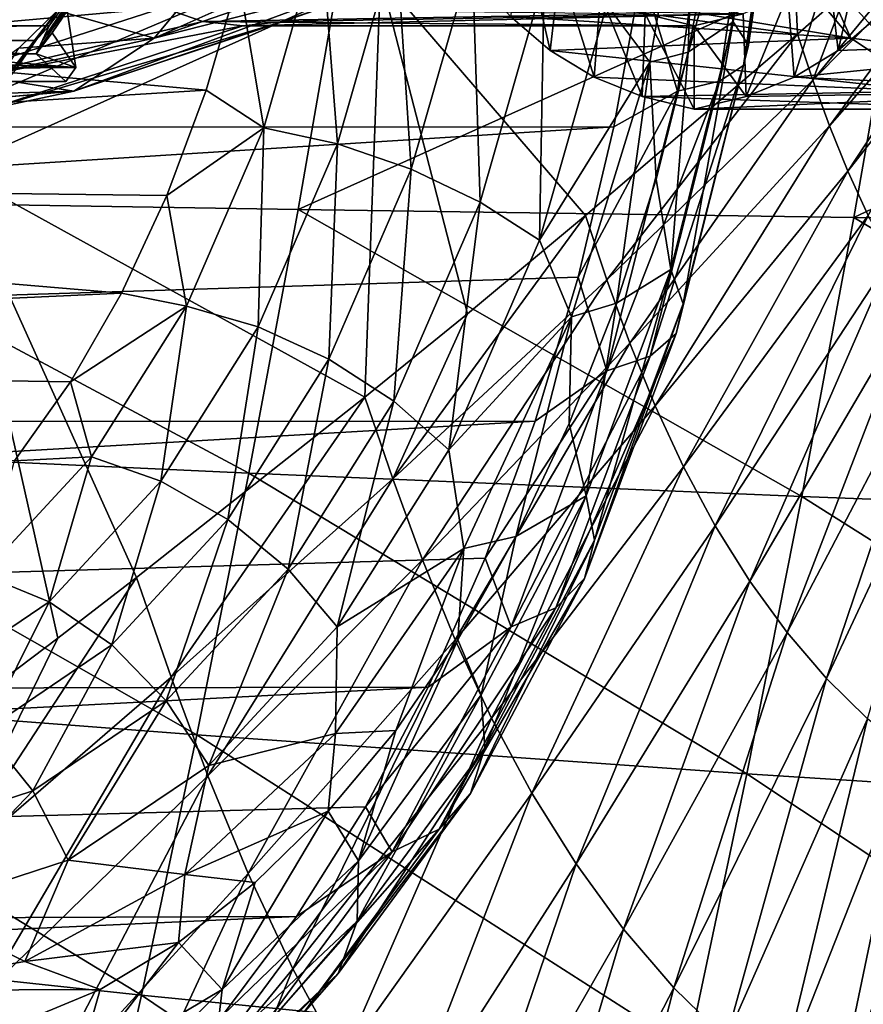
# Model space of a CAD drawing. Header units: metres. Extents: x -62 to 300, y -109 to 109.
# Tile 212 of 256: x 52.55 to 58.13, y -86.33 to -79.81. Entities that reach past the tile are written whole.
import ezdxf

# ---------------------------------------------------------------- set-up
doc = ezdxf.new("R2010")
doc.units = ezdxf.units.M
doc.layers.add('solid_500635', color=7, linetype='CONTINUOUS')

msp = doc.modelspace()

# ---------------------------------------------------------------- linework, layer by layer
at = {"layer": 'solid_500635'}
for points in [[(51.619991, -77.577942, 54.088104), (52.099945, -80.799728, 53.387016), (54.936283, -79.52533, 50.584927)], [(57.524559, -78.085258, 27.218687), (57.272324, -79.821823, 27.578915), (57.26186, -78.232719, 27.709139)], [(57.371975, -79.977211, 27.096153), (57.272324, -79.821823, 27.578915), (57.524559, -78.085258, 27.218687)], [(57.635338, -78.164024, 26.720032), (57.371975, -79.977211, 27.096153), (57.524559, -78.085258, 27.218687)], [(57.340698, -80.111153, 26.597942), (57.371975, -79.977211, 27.096153), (57.635338, -78.164024, 26.720032)], [(57.613655, -78.231926, 26.20812), (57.340698, -80.111153, 26.597942), (57.635338, -78.164024, 26.720032)], [(57.696922, -79.903145, 47.418457), (57.623035, -78.230217, 47.600258), (54.936283, -79.52533, 50.584927)], [(57.272324, -79.821823, 27.578915), (57.139923, -79.145691, 27.88328), (57.26186, -78.232719, 27.709139)], [(57.180588, -80.214722, 26.117556), (57.340698, -80.111153, 26.597942), (57.613655, -78.231926, 26.20812)], [(57.46096, -78.284424, 25.71714), (57.180588, -80.214722, 26.117556), (57.613655, -78.231926, 26.20812)], [(57.696922, -79.903145, 47.418457), (58.020866, -79.617844, 47.045403), (57.623035, -78.230217, 47.600258)], [(56.435188, -79.709137, 28.773542), (57.031666, -78.271721, 28.037886), (56.719189, -80.088875, 28.484152)], [(57.187447, -78.318016, 25.279881), (56.66721, -79.49279, 25.132345), (56.902328, -80.280983, 25.687073)], [(56.719189, -80.088875, 28.484152), (57.031666, -78.271721, 28.037886), (56.973091, -80.023071, 28.121542)], [(56.902328, -80.280983, 25.687073), (57.180588, -80.214722, 26.117556), (57.46096, -78.284424, 25.71714)], [(57.187447, -78.318016, 25.279881), (56.902328, -80.280983, 25.687073), (57.46096, -78.284424, 25.71714)], [(57.031666, -78.271721, 28.037886), (57.139923, -79.145691, 27.88328), (56.973091, -80.023071, 28.121542)], [(56.800812, -78.442123, 24.941544), (26.187931, -78.439171, 2.687436), (25.885695, -80.519989, 3.119075)], [(56.66721, -79.49279, 25.132345), (56.800812, -78.442123, 24.941544), (25.885695, -80.519989, 3.119075)], [(57.798763, -80.208633, 47.273983), (59.047333, -78.693604, 45.820942), (58.020866, -79.617844, 47.045403)], [(59.107777, -78.883362, 45.734203), (59.047333, -78.693604, 45.820942), (57.798763, -80.208633, 47.273983)], [(59.107777, -78.883362, 45.734203), (57.798763, -80.208633, 47.273983), (57.90839, -80.511848, 47.117329)], [(59.175129, -79.070045, 45.637623), (59.107777, -78.883362, 45.734203), (57.90839, -80.511848, 47.117329)], [(53.436687, -79.930367, 35.090752), (55.043327, -79.37439, 36.374878), (55.26479, -79.116402, 36.058601)], [(53.903255, -79.368896, 34.424423), (53.436687, -79.930367, 35.090752), (55.26479, -79.116402, 36.058601)], [(59.175129, -79.070045, 45.637623), (57.90839, -80.511848, 47.117329), (58.029602, -80.811813, 46.943314)], [(59.249733, -79.254768, 45.530396), (59.175129, -79.070045, 45.637623), (58.029602, -80.811813, 46.943314)], [(57.272324, -79.821823, 27.578915), (56.973091, -80.023071, 28.121542), (57.139923, -79.145691, 27.88328)], [(54.54129, -79.198822, 29.055511), (54.162693, -80.524406, 29.596205), (53.998104, -79.533371, 28.944225)], [(54.651123, -80.631584, 29.726894), (54.162693, -80.524406, 29.596205), (54.54129, -79.198822, 29.055511)], [(55.039326, -79.272369, 29.172483), (54.651123, -80.631584, 29.726894), (54.54129, -79.198822, 29.055511)], [(55.882202, -79.239632, 41.535839), (55.796165, -79.788124, 41.658714), (56.059784, -80.011856, 41.28223)], [(56.123077, -79.465141, 41.191837), (55.882202, -79.239632, 41.535839), (56.059784, -80.011856, 41.28223)], [(57.966183, -80.011856, 38.559608), (58.143761, -79.239632, 38.306), (57.902889, -79.465141, 38.650002)], [(57.966183, -80.011856, 38.559608), (58.229801, -79.788124, 38.183125), (58.143761, -79.239632, 38.306)], [(58.070271, -81.119247, 18.742725), (58.394157, -79.263603, 18.272764), (62.087124, -79.219803, 20.448879)], [(58.070271, -81.119247, 18.742725), (62.087124, -79.219803, 20.448879), (61.745975, -81.167374, 20.945356)], [(50.689095, -81.006683, 14.435308), (50.97374, -79.36261, 14.025417), (54.696186, -79.310944, 16.136959)], [(50.689095, -81.006683, 14.435308), (54.696186, -79.310944, 16.136959), (54.39085, -81.065407, 16.578081)], [(54.39085, -81.065407, 16.578081), (54.696186, -79.310944, 16.136959), (58.394157, -79.263603, 18.272764)], [(54.39085, -81.065407, 16.578081), (58.394157, -79.263603, 18.272764), (58.070271, -81.119247, 18.742725)], [(55.139877, -80.799271, 29.73851), (54.651123, -80.631584, 29.726894), (55.039326, -79.272369, 29.172483)], [(55.54311, -79.387436, 29.162638), (55.139877, -80.799271, 29.73851), (55.039326, -79.272369, 29.172483)], [(59.249733, -79.254768, 45.530396), (58.029602, -80.811813, 46.943314), (58.165115, -81.104836, 46.748543)], [(43.386005, -79.745514, 26.664333), (52.919209, -80.125336, 33.214615), (43.666309, -79.367798, 26.984846)], [(43.666309, -79.367798, 26.984846), (52.919209, -80.125336, 33.214615), (52.861019, -79.748833, 33.297718)], [(51.250942, -79.930367, 38.212318), (50.784374, -79.368896, 38.878647), (53.007133, -79.37439, 39.282867)], [(51.250942, -79.930367, 38.212318), (53.007133, -79.37439, 39.282867), (53.24601, -79.579773, 38.941711)], [(52.796734, -79.748398, 34.261253), (53.436687, -79.930367, 35.090752), (53.903255, -79.368896, 34.424423)], [(53.436687, -79.930367, 35.090752), (54.804447, -79.579773, 36.716034), (55.043327, -79.37439, 36.374878)], [(55.559605, -79.51722, 41.996555), (57.583332, -79.368881, 43.639339), (58.049896, -79.930367, 42.973011)], [(57.846889, -79.475754, 43.596535), (58.049896, -79.930367, 42.973011), (57.583332, -79.368881, 43.639339)], [(53.041573, -79.433022, 33.911587), (52.761326, -79.894768, 33.440102), (52.655792, -80.034256, 33.590816)], [(52.700069, -79.941536, 33.835426), (53.041573, -79.433022, 33.911587), (52.655792, -80.034256, 33.590816)], [(52.700069, -79.941536, 33.835426), (52.742496, -79.84948, 34.077194), (53.041573, -79.433022, 33.911587)], [(53.041573, -79.433022, 33.911587), (52.742496, -79.84948, 34.077194), (52.796734, -79.748398, 34.261253)], [(53.041573, -79.433022, 33.911587), (52.861019, -79.748833, 33.297718), (52.761326, -79.894768, 33.440102)], [(55.596313, -81.016266, 29.630276), (55.139877, -80.799271, 29.73851), (55.54311, -79.387436, 29.162638)], [(56.01899, -79.536339, 29.026628), (55.596313, -81.016266, 29.630276), (55.54311, -79.387436, 29.162638)], [(58.018688, -79.390907, 43.634228), (58.448635, -79.8619, 43.020199), (57.846889, -79.475754, 43.596535)], [(58.577854, -79.715553, 43.024639), (58.448635, -79.8619, 43.020199), (58.018688, -79.390907, 43.634228)], [(56.481594, -80.519165, 25.397432), (56.66721, -79.49279, 25.132345), (25.885695, -80.519989, 3.119075)], [(53.781429, -80.274773, 29.253668), (44.225048, -80.857071, 23.308964), (44.689842, -79.453392, 22.645168)], [(53.998104, -79.533371, 28.944225), (53.781429, -80.274773, 29.253668), (44.689842, -79.453392, 22.645168)], [(56.123077, -79.465141, 41.191837), (56.059784, -80.011856, 41.28223), (56.350456, -80.188408, 40.867104)], [(56.39183, -79.642036, 40.808018), (56.123077, -79.465141, 41.191837), (56.350456, -80.188408, 40.867104)], [(56.902328, -80.280983, 25.687073), (56.66721, -79.49279, 25.132345), (56.481594, -80.519165, 25.397432)], [(57.675507, -80.188408, 38.974735), (57.902889, -79.465141, 38.650002), (57.634136, -79.642036, 39.033821)], [(57.675507, -80.188408, 38.974735), (57.966183, -80.011856, 38.559608), (57.902889, -79.465141, 38.650002)], [(57.846889, -79.475754, 43.596535), (58.288639, -79.959679, 42.965649), (58.049896, -79.930367, 42.973011)], [(58.448635, -79.8619, 43.020199), (58.288639, -79.959679, 42.965649), (57.846889, -79.475754, 43.596535)], [(54.833508, -82.307915, 50.469215), (54.936283, -79.52533, 50.584927), (52.099945, -80.799728, 53.387016)], [(54.162693, -80.524406, 29.596205), (53.781429, -80.274773, 29.253668), (53.998104, -79.533371, 28.944225)], [(54.833508, -82.307915, 50.469215), (55.511463, -81.756226, 49.784145), (54.936283, -79.52533, 50.584927)], [(56.293777, -81.106506, 48.966064), (57.696922, -79.903145, 47.418457), (54.936283, -79.52533, 50.584927)], [(55.511463, -81.756226, 49.784145), (56.293777, -81.106506, 48.966064), (54.936283, -79.52533, 50.584927)], [(55.796165, -79.788124, 41.658714), (55.559605, -79.51722, 41.996555), (58.049896, -79.930367, 42.973011)], [(55.989944, -81.268082, 29.40942), (55.596313, -81.016266, 29.630276), (56.01899, -79.536339, 29.026628)], [(56.435188, -79.709137, 28.773542), (55.989944, -81.268082, 29.40942), (56.01899, -79.536339, 29.026628)], [(51.250942, -79.930367, 38.212318), (53.24601, -79.579773, 38.941711), (53.498222, -79.729034, 38.581516)], [(52.906605, -80.280861, 35.847786), (54.552235, -79.729034, 37.076229), (54.804447, -79.579773, 36.716034)], [(53.436687, -79.930367, 35.090752), (52.906605, -80.280861, 35.847786), (54.804447, -79.579773, 36.716034)], [(57.798763, -80.208633, 47.273983), (58.020866, -79.617844, 47.045403), (57.696922, -79.903145, 47.418457)], [(56.39183, -79.642036, 40.808018), (56.350456, -80.188408, 40.867104), (56.66819, -80.317795, 40.413334)], [(56.688465, -79.770325, 40.384377), (56.39183, -79.642036, 40.808018), (56.66819, -80.317795, 40.413334)], [(57.357773, -80.317795, 39.428505), (57.634136, -79.642036, 39.033821), (57.337498, -79.770325, 39.457462)], [(57.357773, -80.317795, 39.428505), (57.675507, -80.188408, 38.974735), (57.634136, -79.642036, 39.033821)], [(43.097641, -80.125336, 26.337481), (52.919209, -80.125336, 33.214615), (43.386005, -79.745514, 26.664333)], [(51.781025, -80.280861, 37.45528), (51.250942, -79.930367, 38.212318), (53.498222, -79.729034, 38.581516)], [(51.781025, -80.280861, 37.45528), (53.498222, -79.729034, 38.581516), (53.759453, -79.819626, 38.208443)], [(52.796734, -79.748398, 34.261253), (52.654884, -79.945488, 34.20232), (52.261131, -80.443398, 34.154446)], [(52.796734, -79.748398, 34.261253), (52.261131, -80.443398, 34.154446), (52.541531, -79.996887, 34.625721)], [(52.796734, -79.748398, 34.261253), (52.541531, -79.996887, 34.625721), (53.436687, -79.930367, 35.090752)], [(52.796734, -79.748398, 34.261253), (52.742496, -79.84948, 34.077194), (52.654884, -79.945488, 34.20232)], [(52.761326, -79.894768, 33.440102), (52.861019, -79.748833, 33.297718), (52.919209, -80.125336, 33.214615)], [(52.906605, -80.280861, 35.847786), (54.291008, -79.819626, 37.449303), (54.552235, -79.729034, 37.076229)], [(53.759453, -79.819626, 38.208443), (53.498222, -79.729034, 38.581516), (56.688465, -79.770325, 40.384377)], [(53.759453, -79.819626, 38.208443), (56.688465, -79.770325, 40.384377), (57.012981, -79.849998, 39.920921)], [(54.02523, -79.849998, 37.828873), (57.012981, -79.849998, 39.920921), (57.337498, -79.770325, 39.457462)], [(54.291008, -79.819626, 37.449303), (54.02523, -79.849998, 37.828873), (57.337498, -79.770325, 39.457462)], [(54.552235, -79.729034, 37.076229), (54.291008, -79.819626, 37.449303), (57.337498, -79.770325, 39.457462)], [(56.435188, -79.709137, 28.773542), (56.719189, -80.088875, 28.484152), (55.989944, -81.268082, 29.40942)], [(56.688465, -79.770325, 40.384377), (56.66819, -80.317795, 40.413334), (57.012981, -80.400002, 39.920921)], [(57.012981, -79.849998, 39.920921), (56.688465, -79.770325, 40.384377), (57.012981, -80.400002, 39.920921)], [(57.357773, -80.317795, 39.428505), (57.337498, -79.770325, 39.457462), (57.012981, -79.849998, 39.920921)], [(51.781025, -80.280861, 37.45528), (53.759453, -79.819626, 38.208443), (54.02523, -79.849998, 37.828873)], [(54.291008, -79.819626, 37.449303), (52.343815, -80.400002, 36.651535), (54.02523, -79.849998, 37.828873)], [(52.906605, -80.280861, 35.847786), (52.343815, -80.400002, 36.651535), (54.291008, -79.819626, 37.449303)], [(54.02523, -79.849998, 37.828873), (53.759453, -79.819626, 38.208443), (57.012981, -79.849998, 39.920921)], [(56.059784, -80.011856, 41.28223), (55.796165, -79.788124, 41.658714), (58.049896, -79.930367, 42.973011)], [(57.272324, -79.821823, 27.578915), (56.859585, -81.462326, 28.168367), (56.973091, -80.023071, 28.121542)], [(56.941025, -81.690086, 27.711613), (56.859585, -81.462326, 28.168367), (57.272324, -79.821823, 27.578915)], [(57.371975, -79.977211, 27.096153), (56.941025, -81.690086, 27.711613), (57.272324, -79.821823, 27.578915)], [(60.235657, -79.930359, 39.851425), (58.229801, -79.788124, 38.183125), (57.966183, -80.011856, 38.559608)], [(43.179623, -80.032555, 26.959444), (43.319969, -79.84948, 27.479467), (52.655792, -80.034256, 33.590816)], [(43.319969, -79.84948, 27.479467), (43.232357, -79.945488, 27.604595), (52.742496, -79.84948, 34.077194)], [(43.232357, -79.945488, 27.604595), (52.654884, -79.945488, 34.20232), (52.742496, -79.84948, 34.077194)], [(43.319969, -79.84948, 27.479467), (52.742496, -79.84948, 34.077194), (52.655792, -80.034256, 33.590816)], [(52.343815, -80.400002, 36.651535), (51.781025, -80.280861, 37.45528), (54.02523, -79.849998, 37.828873)], [(52.700069, -79.941536, 33.835426), (52.655792, -80.034256, 33.590816), (52.742496, -79.84948, 34.077194)], [(52.761326, -79.894768, 33.440102), (52.919209, -80.125336, 33.214615), (52.655792, -80.034256, 33.590816)], [(57.357773, -80.317795, 39.428505), (57.012981, -79.849998, 39.920921), (57.012981, -80.400002, 39.920921)], [(52.517094, -80.142067, 34.096539), (52.654884, -79.945488, 34.20232), (43.232357, -79.945488, 27.604595)], [(52.517094, -80.142067, 34.096539), (52.261131, -80.443398, 34.154446), (52.654884, -79.945488, 34.20232)], [(52.280567, -80.182419, 34.998417), (52.906605, -80.280861, 35.847786), (53.436687, -79.930367, 35.090752)], [(52.541531, -79.996887, 34.625721), (52.280567, -80.182419, 34.998417), (53.436687, -79.930367, 35.090752)], [(56.059784, -80.011856, 41.28223), (58.049896, -79.930367, 42.973011), (58.579983, -80.280861, 42.215973)], [(56.434578, -81.530861, 48.768394), (57.696922, -79.903145, 47.418457), (56.293777, -81.106506, 48.966064)], [(57.798763, -80.208633, 47.273983), (57.696922, -79.903145, 47.418457), (56.434578, -81.530861, 48.768394)], [(60.235657, -79.930359, 39.851425), (57.966183, -80.011856, 38.559608), (57.675507, -80.188408, 38.974735)], [(59.705574, -80.280861, 40.608463), (60.235657, -79.930359, 39.851425), (57.675507, -80.188408, 38.974735)], [(58.288639, -79.959679, 42.965649), (58.579983, -80.280861, 42.215973), (58.049896, -79.930367, 42.973011)], [(43.179623, -80.032555, 26.959444), (52.655792, -80.034256, 33.590816), (43.031849, -80.216843, 26.43144)], [(56.350456, -80.188408, 40.867104), (56.059784, -80.011856, 41.28223), (58.579983, -80.280861, 42.215973)], [(56.719189, -80.088875, 28.484152), (56.973091, -80.023071, 28.121542), (56.761227, -80.865173, 28.424116)], [(56.859585, -81.462326, 28.168367), (56.761227, -80.865173, 28.424116), (56.973091, -80.023071, 28.121542)], [(56.894054, -81.886429, 27.235821), (56.941025, -81.690086, 27.711613), (57.371975, -79.977211, 27.096153)], [(57.340698, -80.111153, 26.597942), (56.894054, -81.886429, 27.235821), (57.371975, -79.977211, 27.096153)], [(43.031849, -80.216843, 26.43144), (52.655792, -80.034256, 33.590816), (52.853416, -80.216843, 33.308578)], [(52.919209, -80.125336, 33.214615), (52.853416, -80.216843, 33.308578), (52.655792, -80.034256, 33.590816)], [(55.989944, -81.268082, 29.40942), (56.719189, -80.088875, 28.484152), (56.201206, -81.775826, 29.223911)], [(56.201206, -81.775826, 29.223911), (56.719189, -80.088875, 28.484152), (56.497948, -81.686996, 28.800116)], [(56.719189, -80.088875, 28.484152), (56.761227, -80.865173, 28.424116), (56.497948, -81.686996, 28.800116)], [(43.031849, -80.216843, 26.43144), (52.853416, -80.216843, 33.308578), (52.919209, -80.125336, 33.214615)], [(43.031849, -80.216843, 26.43144), (52.919209, -80.125336, 33.214615), (43.097641, -80.125336, 26.337481)], [(56.721802, -82.038231, 26.772768), (56.894054, -81.886429, 27.235821), (57.340698, -80.111153, 26.597942)], [(57.180588, -80.214722, 26.117556), (56.721802, -82.038231, 26.772768), (57.340698, -80.111153, 26.597942)], [(52.280567, -80.182419, 34.998417), (52.020958, -80.307655, 35.369175), (52.906605, -80.280861, 35.847786)], [(56.66819, -80.317795, 40.413334), (56.350456, -80.188408, 40.867104), (58.579983, -80.280861, 42.215973)], [(57.798763, -80.208633, 47.273983), (56.434578, -81.530861, 48.768394), (56.587208, -81.950729, 48.552345)], [(56.435776, -82.135368, 26.353376), (56.721802, -82.038231, 26.772768), (57.180588, -80.214722, 26.117556)], [(56.902328, -80.280983, 25.687073), (56.435776, -82.135368, 26.353376), (57.180588, -80.214722, 26.117556)], [(57.90839, -80.511848, 47.117329), (57.798763, -80.208633, 47.273983), (56.587208, -81.950729, 48.552345)], [(59.705574, -80.280861, 40.608463), (57.675507, -80.188408, 38.974735), (57.357773, -80.317795, 39.428505)], [(53.781429, -80.274773, 29.253668), (53.521492, -80.972626, 29.624899), (44.225048, -80.857071, 23.308964)], [(52.906605, -80.280861, 35.847786), (51.524662, -80.400002, 36.077957), (52.343815, -80.400002, 36.651535)], [(51.767853, -80.378021, 35.730648), (51.524662, -80.400002, 36.077957), (52.906605, -80.280861, 35.847786)], [(52.020958, -80.307655, 35.369175), (51.767853, -80.378021, 35.730648), (52.906605, -80.280861, 35.847786)], [(54.162693, -80.524406, 29.596205), (53.521492, -80.972626, 29.624899), (53.781429, -80.274773, 29.253668)], [(56.902328, -80.280983, 25.687073), (56.481594, -80.519165, 25.397432), (56.245377, -81.513428, 25.734787)], [(56.902328, -80.280983, 25.687073), (56.245377, -81.513428, 25.734787), (56.435776, -82.135368, 26.353376)], [(56.66819, -80.317795, 40.413334), (58.579983, -80.280861, 42.215973), (59.142776, -80.400002, 41.41222)], [(59.705574, -80.280861, 40.608463), (57.012981, -80.400002, 39.920921), (59.142776, -80.400002, 41.41222)], [(59.705574, -80.280861, 40.608463), (57.357773, -80.317795, 39.428505), (57.012981, -80.400002, 39.920921)], [(57.012981, -80.400002, 39.920921), (56.66819, -80.317795, 40.413334), (59.142776, -80.400002, 41.41222)], [(56.481594, -80.519165, 25.397432), (25.885695, -80.519989, 3.119075), (25.391134, -82.485703, 3.82538)], [(56.245377, -81.513428, 25.734787), (56.481594, -80.519165, 25.397432), (25.391134, -82.485703, 3.82538)], [(54.162693, -80.524406, 29.596205), (53.650833, -81.706139, 30.327217), (53.521492, -80.972626, 29.624899)], [(54.126278, -81.8433, 30.476454), (53.650833, -81.706139, 30.327217), (54.162693, -80.524406, 29.596205)], [(54.651123, -80.631584, 29.726894), (54.126278, -81.8433, 30.476454), (54.162693, -80.524406, 29.596205)], [(57.90839, -80.511848, 47.117329), (56.587208, -81.950729, 48.552345), (56.755543, -82.365929, 48.312187)], [(58.029602, -80.811813, 46.943314), (57.90839, -80.511848, 47.117329), (56.755543, -82.365929, 48.312187)], [(54.594715, -82.057892, 30.517086), (54.126278, -81.8433, 30.476454), (54.651123, -80.631584, 29.726894)], [(55.139877, -80.799271, 29.73851), (54.594715, -82.057892, 30.517086), (54.651123, -80.631584, 29.726894)], [(51.756451, -84.694351, 53.332165), (52.799129, -83.905678, 52.40406), (52.099945, -80.799728, 53.387016)], [(53.320724, -83.503792, 51.924267), (54.833508, -82.307915, 50.469215), (52.099945, -80.799728, 53.387016)], [(52.799129, -83.905678, 52.40406), (53.320724, -83.503792, 51.924267), (52.099945, -80.799728, 53.387016)], [(55.024853, -82.335587, 30.446402), (54.594715, -82.057892, 30.517086), (55.139877, -80.799271, 29.73851)], [(55.596313, -81.016266, 29.630276), (55.024853, -82.335587, 30.446402), (55.139877, -80.799271, 29.73851)], [(58.029602, -80.811813, 46.943314), (56.755543, -82.365929, 48.312187), (56.943371, -82.771339, 48.043297)], [(58.165115, -81.104836, 46.748543), (58.029602, -80.811813, 46.943314), (56.943371, -82.771339, 48.043297)], [(53.221134, -81.619293, 30.053852), (43.603024, -82.061615, 24.197304), (44.225048, -80.857071, 23.308964)], [(53.521492, -80.972626, 29.624899), (53.221134, -81.619293, 30.053852), (44.225048, -80.857071, 23.308964)], [(56.859585, -81.462326, 28.168367), (56.497948, -81.686996, 28.800116), (56.761227, -80.865173, 28.424116)], [(50.689095, -81.006683, 14.435308), (54.065323, -82.811501, 17.042881), (50.384228, -82.64193, 14.870616)], [(50.689095, -81.006683, 14.435308), (54.39085, -81.065407, 16.578081), (54.065323, -82.811501, 17.042881)], [(53.650833, -81.706139, 30.327217), (53.221134, -81.619293, 30.053852), (53.521492, -80.972626, 29.624899)], [(54.39085, -81.065407, 16.578081), (57.725803, -82.966927, 19.23455), (54.065323, -82.811501, 17.042881)], [(54.39085, -81.065407, 16.578081), (58.070271, -81.119247, 18.742725), (57.725803, -82.966927, 19.23455)], [(55.387974, -82.657845, 30.269121), (55.024853, -82.335587, 30.446402), (55.596313, -81.016266, 29.630276)], [(55.989944, -81.268082, 29.40942), (55.387974, -82.657845, 30.269121), (55.596313, -81.016266, 29.630276)], [(55.017296, -82.849419, 50.216892), (56.293777, -81.106506, 48.966064), (55.511463, -81.756226, 49.784145)], [(56.434578, -81.530861, 48.768394), (56.293777, -81.106506, 48.966064), (55.017296, -82.849419, 50.216892)], [(58.165115, -81.104836, 46.748543), (56.943371, -82.771339, 48.043297), (57.152142, -83.161011, 47.744232)], [(58.315945, -81.386597, 46.531971), (58.165115, -81.104836, 46.748543), (57.152142, -83.161011, 47.744232)], [(58.070271, -81.119247, 18.742725), (61.384289, -83.107399, 21.46175), (57.725803, -82.966927, 19.23455)], [(58.070271, -81.119247, 18.742725), (61.745975, -81.167374, 20.945356), (61.384289, -83.107399, 21.46175)], [(55.989944, -81.268082, 29.40942), (56.201206, -81.775826, 29.223911), (55.387974, -82.657845, 30.269121)], [(58.315945, -81.386597, 46.531971), (57.152142, -83.161011, 47.744232), (57.381165, -83.528419, 47.416431)], [(58.481564, -81.652367, 46.294636), (58.315945, -81.386597, 46.531971), (57.381165, -83.528419, 47.416431)], [(56.859585, -81.462326, 28.168367), (56.2976, -82.962006, 28.970966), (56.497948, -81.686996, 28.800116)], [(56.354244, -83.255936, 28.549622), (56.2976, -82.962006, 28.970966), (56.859585, -81.462326, 28.168367)], [(56.941025, -81.690086, 27.711613), (56.354244, -83.255936, 28.549622), (56.859585, -81.462326, 28.168367)], [(55.960354, -82.468018, 26.141842), (56.245377, -81.513428, 25.734787), (25.391134, -82.485703, 3.82538)], [(56.434578, -81.530861, 48.768394), (55.017296, -82.849419, 50.216892), (55.214375, -83.386368, 49.942764)], [(56.587208, -81.950729, 48.552345), (56.434578, -81.530861, 48.768394), (55.214375, -83.386368, 49.942764)], [(56.435776, -82.135368, 26.353376), (56.245377, -81.513428, 25.734787), (55.960354, -82.468018, 26.141842)], [(53.221134, -81.619293, 30.053852), (52.883656, -82.207672, 30.535824), (43.603024, -82.061615, 24.197304)], [(53.650833, -81.706139, 30.327217), (52.883656, -82.207672, 30.535824), (53.221134, -81.619293, 30.053852)], [(58.481564, -81.652367, 46.294636), (57.381165, -83.528419, 47.416431), (57.628059, -83.867363, 47.063557)], [(58.660206, -81.897636, 46.039219), (58.481564, -81.652367, 46.294636), (57.628059, -83.867363, 47.063557)], [(53.650833, -81.706139, 30.327217), (53.02314, -82.703766, 31.223656), (52.883656, -82.207672, 30.535824)], [(53.482658, -82.866241, 31.395636), (53.02314, -82.703766, 31.223656), (53.650833, -81.706139, 30.327217)], [(54.126278, -81.8433, 30.476454), (53.482658, -82.866241, 31.395636), (53.650833, -81.706139, 30.327217)], [(56.201206, -81.775826, 29.223911), (56.497948, -81.686996, 28.800116), (56.18578, -82.482613, 29.245939)], [(56.2976, -82.962006, 28.970966), (56.18578, -82.482613, 29.245939), (56.497948, -81.686996, 28.800116)], [(56.2859, -83.509315, 28.104355), (56.354244, -83.255936, 28.549622), (56.941025, -81.690086, 27.711613)], [(56.894054, -81.886429, 27.235821), (56.2859, -83.509315, 28.104355), (56.941025, -81.690086, 27.711613)], [(55.017296, -82.849419, 50.216892), (55.511463, -81.756226, 49.784145), (54.833508, -82.307915, 50.469215)], [(55.387974, -82.657845, 30.269121), (56.201206, -81.775826, 29.223911), (55.487091, -83.310516, 30.243773)], [(55.487091, -83.310516, 30.243773), (56.201206, -81.775826, 29.223911), (55.833107, -83.232307, 29.749607)], [(56.201206, -81.775826, 29.223911), (56.18578, -82.482613, 29.245939), (55.833107, -83.232307, 29.749607)], [(53.926178, -83.120438, 31.471853), (53.482658, -82.866241, 31.395636), (54.126278, -81.8433, 30.476454)], [(54.594715, -82.057892, 30.517086), (53.926178, -83.120438, 31.471853), (54.126278, -81.8433, 30.476454)], [(56.097122, -83.705215, 27.664904), (56.2859, -83.509315, 28.104355), (56.894054, -81.886429, 27.235821)], [(56.721802, -82.038231, 26.772768), (56.097122, -83.705215, 27.664904), (56.894054, -81.886429, 27.235821)], [(58.660206, -81.897636, 46.039219), (57.628059, -83.867363, 47.063557), (57.889416, -84.172226, 46.690575)], [(58.849377, -82.118286, 45.769341), (58.660206, -81.897636, 46.039219), (57.889416, -84.172226, 46.690575)], [(56.587208, -81.950729, 48.552345), (55.214375, -83.386368, 49.942764), (55.430984, -83.917015, 49.637794)], [(56.755543, -82.365929, 48.312187), (56.587208, -81.950729, 48.552345), (55.430984, -83.917015, 49.637794)], [(55.800522, -83.830566, 27.260614), (56.097122, -83.705215, 27.664904), (56.721802, -82.038231, 26.772768)], [(56.435776, -82.135368, 26.353376), (55.800522, -83.830566, 27.260614), (56.721802, -82.038231, 26.772768)], [(52.883656, -82.207672, 30.535824), (52.512745, -82.731331, 31.065536), (43.603024, -82.061615, 24.197304)], [(54.324078, -83.449379, 31.447216), (53.926178, -83.120438, 31.471853), (54.594715, -82.057892, 30.517086)], [(55.024853, -82.335587, 30.446402), (54.324078, -83.449379, 31.447216), (54.594715, -82.057892, 30.517086)], [(58.849377, -82.118286, 45.769341), (57.889416, -84.172226, 46.690575), (58.161057, -84.439011, 46.303352)], [(56.435776, -82.135368, 26.353376), (55.960354, -82.468018, 26.141842), (55.628696, -83.375664, 26.615499)], [(56.435776, -82.135368, 26.353376), (55.628696, -83.375664, 26.615499), (55.800522, -83.830566, 27.260614)], [(53.02314, -82.703766, 31.223656), (52.512745, -82.731331, 31.065536), (52.883656, -82.207672, 30.535824)], [(53.549469, -84.163597, 51.61969), (54.833508, -82.307915, 50.469215), (53.320724, -83.503792, 51.924267)], [(55.017296, -82.849419, 50.216892), (54.833508, -82.307915, 50.469215), (53.549469, -84.163597, 51.61969)], [(54.64978, -83.8311, 31.32337), (54.324078, -83.449379, 31.447216), (55.024853, -82.335587, 30.446402)], [(55.387974, -82.657845, 30.269121), (54.64978, -83.8311, 31.32337), (55.024853, -82.335587, 30.446402)], [(56.755543, -82.365929, 48.312187), (55.430984, -83.917015, 49.637794), (55.671925, -84.434792, 49.296097)], [(56.943371, -82.771339, 48.043297), (56.755543, -82.365929, 48.312187), (55.671925, -84.434792, 49.296097)], [(55.960354, -82.468018, 26.141842), (25.391134, -82.485703, 3.82538), (24.717741, -84.282684, 4.787086)], [(55.628696, -83.375664, 26.615499), (55.960354, -82.468018, 26.141842), (24.717741, -84.282684, 4.787086)], [(56.2976, -82.962006, 28.970966), (55.833107, -83.232307, 29.749607), (56.18578, -82.482613, 29.245939)], [(50.384228, -82.64193, 14.870616), (53.720276, -84.546303, 17.530651), (50.059795, -84.26545, 15.330624)], [(50.384228, -82.64193, 14.870616), (54.065323, -82.811501, 17.042881), (53.720276, -84.546303, 17.530651)], [(53.02314, -82.703766, 31.223656), (52.300987, -83.48333, 32.254993), (52.512745, -82.731331, 31.065536)], [(52.742188, -83.665573, 32.45314), (52.300987, -83.48333, 32.254993), (53.02314, -82.703766, 31.223656)], [(53.482658, -82.866241, 31.395636), (52.742188, -83.665573, 32.45314), (53.02314, -82.703766, 31.223656)], [(55.387974, -82.657845, 30.269121), (55.487091, -83.310516, 30.243773), (54.64978, -83.8311, 31.32337)], [(56.943371, -82.771339, 48.043297), (55.671925, -84.434792, 49.296097), (55.939037, -84.932098, 48.915791)], [(57.152142, -83.161011, 47.744232), (56.943371, -82.771339, 48.043297), (55.939037, -84.932098, 48.915791)], [(54.065323, -82.811501, 17.042881), (57.361454, -84.803658, 19.747538), (53.720276, -84.546303, 17.530651)], [(54.065323, -82.811501, 17.042881), (57.725803, -82.966927, 19.23455), (57.361454, -84.803658, 19.747538)], [(53.157043, -83.950714, 32.570293), (52.742188, -83.665573, 32.45314), (53.482658, -82.866241, 31.395636)], [(53.926178, -83.120438, 31.471853), (53.157043, -83.950714, 32.570293), (53.482658, -82.866241, 31.395636)], [(55.017296, -82.849419, 50.216892), (53.549469, -84.163597, 51.61969), (53.793171, -84.818268, 51.289654)], [(55.214375, -83.386368, 49.942764), (55.017296, -82.849419, 50.216892), (53.793171, -84.818268, 51.289654)], [(56.2976, -82.962006, 28.970966), (55.601696, -84.279968, 29.964819), (55.833107, -83.232307, 29.749607)], [(55.62764, -84.632042, 29.587322), (55.601696, -84.279968, 29.964819), (56.2976, -82.962006, 28.970966)], [(56.354244, -83.255936, 28.549622), (55.62764, -84.632042, 29.587322), (56.2976, -82.962006, 28.970966)], [(57.725803, -82.966927, 19.23455), (61.002766, -85.037018, 21.997408), (57.361454, -84.803658, 19.747538)], [(57.725803, -82.966927, 19.23455), (61.384289, -83.107399, 21.46175), (61.002766, -85.037018, 21.997408)], [(53.517845, -84.319702, 32.598633), (53.157043, -83.950714, 32.570293), (53.926178, -83.120438, 31.471853)], [(54.324078, -83.449379, 31.447216), (53.517845, -84.319702, 32.598633), (53.926178, -83.120438, 31.471853)], [(57.152142, -83.161011, 47.744232), (55.939037, -84.932098, 48.915791), (56.231476, -85.400681, 48.498634)], [(57.381165, -83.528419, 47.416431), (57.152142, -83.161011, 47.744232), (56.231476, -85.400681, 48.498634)], [(55.487091, -83.310516, 30.243773), (55.833107, -83.232307, 29.749607), (55.448326, -83.916367, 30.299133)], [(55.601696, -84.279968, 29.964819), (55.448326, -83.916367, 30.299133), (55.833107, -83.232307, 29.749607)], [(55.532825, -84.935547, 29.179855), (55.62764, -84.632042, 29.587322), (56.354244, -83.255936, 28.549622)], [(56.2859, -83.509315, 28.104355), (55.532825, -84.935547, 29.179855), (56.354244, -83.255936, 28.549622)], [(54.638721, -84.537804, 31.455366), (55.487091, -83.310516, 30.243773), (55.038471, -84.517128, 30.884466)], [(54.64978, -83.8311, 31.32337), (55.487091, -83.310516, 30.243773), (54.638721, -84.537804, 31.455366)], [(55.487091, -83.310516, 30.243773), (55.448326, -83.916367, 30.299133), (55.038471, -84.517128, 30.884466)], [(55.252926, -84.229454, 27.152157), (55.628696, -83.375664, 26.615499), (24.717741, -84.282684, 4.787086)], [(55.214375, -83.386368, 49.942764), (53.793171, -84.818268, 51.289654), (54.059921, -85.464752, 50.922024)], [(55.430984, -83.917015, 49.637794), (55.214375, -83.386368, 49.942764), (54.059921, -85.464752, 50.922024)], [(55.800522, -83.830566, 27.260614), (55.628696, -83.375664, 26.615499), (55.252926, -84.229454, 27.152157)], [(52.742188, -83.665573, 32.45314), (51.93008, -84.214088, 33.612949), (52.300987, -83.48333, 32.254993)], [(53.800503, -84.747894, 32.536266), (53.517845, -84.319702, 32.598633), (54.324078, -83.449379, 31.447216)], [(54.64978, -83.8311, 31.32337), (53.800503, -84.747894, 32.536266), (54.324078, -83.449379, 31.447216)], [(52.034363, -85.472404, 52.978214), (53.320724, -83.503792, 51.924267), (52.799129, -83.905678, 52.40406)], [(53.549469, -84.163597, 51.61969), (53.320724, -83.503792, 51.924267), (52.034363, -85.472404, 52.978214)], [(55.323586, -85.170212, 28.769629), (55.532825, -84.935547, 29.179855), (56.2859, -83.509315, 28.104355)], [(56.097122, -83.705215, 27.664904), (55.323586, -85.170212, 28.769629), (56.2859, -83.509315, 28.104355)], [(57.381165, -83.528419, 47.416431), (56.231476, -85.400681, 48.498634), (56.546261, -85.832687, 48.049194)], [(57.628059, -83.867363, 47.063557), (57.381165, -83.528419, 47.416431), (56.546261, -85.832687, 48.049194)], [(52.313496, -84.520462, 33.775005), (51.93008, -84.214088, 33.612949), (52.742188, -83.665573, 32.45314)], [(53.157043, -83.950714, 32.570293), (52.313496, -84.520462, 33.775005), (52.742188, -83.665573, 32.45314)], [(55.013889, -85.320358, 28.384041), (55.323586, -85.170212, 28.769629), (56.097122, -83.705215, 27.664904)], [(55.800522, -83.830566, 27.260614), (55.013889, -85.320358, 28.384041), (56.097122, -83.705215, 27.664904)], [(54.64978, -83.8311, 31.32337), (54.638721, -84.537804, 31.455366), (53.800503, -84.747894, 32.536266)], [(55.800522, -83.830566, 27.260614), (55.252926, -84.229454, 27.152157), (54.835903, -85.022903, 27.747726)], [(55.800522, -83.830566, 27.260614), (54.835903, -85.022903, 27.747726), (55.013889, -85.320358, 28.384041)], [(57.628059, -83.867363, 47.063557), (56.546261, -85.832687, 48.049194), (56.87912, -86.221062, 47.5737)], [(57.889416, -84.172226, 46.690575), (57.628059, -83.867363, 47.063557), (56.87912, -86.221062, 47.5737)], [(52.034363, -85.472404, 52.978214), (52.799129, -83.905678, 52.40406), (51.756451, -84.694351, 53.332165)], [(55.430984, -83.917015, 49.637794), (54.059921, -85.464752, 50.922024), (54.355381, -86.094994, 50.509548)], [(55.671925, -84.434792, 49.296097), (55.430984, -83.917015, 49.637794), (54.355381, -86.094994, 50.509548)], [(54.790859, -85.380257, 31.122814), (55.038471, -84.517128, 30.884466), (55.448326, -83.916367, 30.299133)], [(55.601696, -84.279968, 29.964819), (54.790859, -85.380257, 31.122814), (55.448326, -83.916367, 30.299133)], [(52.633614, -84.916924, 33.861446), (52.313496, -84.520462, 33.775005), (53.157043, -83.950714, 32.570293)], [(53.517845, -84.319702, 32.598633), (52.633614, -84.916924, 33.861446), (53.157043, -83.950714, 32.570293)], [(53.549469, -84.163597, 51.61969), (52.034363, -85.472404, 52.978214), (52.327579, -86.245331, 52.595661)], [(53.793171, -84.818268, 51.289654), (53.549469, -84.163597, 51.61969), (52.327579, -86.245331, 52.595661)], [(57.889416, -84.172226, 46.690575), (56.87912, -86.221062, 47.5737), (57.2248, -86.560791, 47.079533)], [(58.161057, -84.439011, 46.303352), (57.889416, -84.172226, 46.690575), (57.2248, -86.560791, 47.079533)], [(55.252926, -84.229454, 27.152157), (24.717741, -84.282684, 4.787086), (23.883883, -85.861916, 5.977959)], [(54.835903, -85.022903, 27.747726), (55.252926, -84.229454, 27.152157), (23.883883, -85.861916, 5.977959)], [(50.059795, -84.26545, 15.330624), (53.354122, -86.271187, 18.037834), (49.714558, -85.878914, 15.810477)], [(50.059795, -84.26545, 15.330624), (53.720276, -84.546303, 17.530651), (53.354122, -86.271187, 18.037834)], [(52.869061, -85.377007, 33.866505), (52.633614, -84.916924, 33.861446), (53.517845, -84.319702, 32.598633)], [(53.800503, -84.747894, 32.536266), (52.869061, -85.377007, 33.866505), (53.517845, -84.319702, 32.598633)], [(54.781029, -85.780876, 30.796408), (54.790859, -85.380257, 31.122814), (55.601696, -84.279968, 29.964819)], [(55.62764, -84.632042, 29.587322), (54.781029, -85.780876, 30.796408), (55.601696, -84.279968, 29.964819)], [(55.671925, -84.434792, 49.296097), (54.355381, -86.094994, 50.509548), (54.681705, -86.699768, 50.049812)], [(55.939037, -84.932098, 48.915791), (55.671925, -84.434792, 49.296097), (54.681705, -86.699768, 50.049812)], [(58.161057, -84.439011, 46.303352), (57.2248, -86.560791, 47.079533), (57.577911, -86.849129, 46.574066)], [(58.438702, -84.665482, 45.907738), (58.161057, -84.439011, 46.303352), (57.577911, -86.849129, 46.574066)], [(52.633614, -84.916924, 33.861446), (51.701492, -85.220711, 35.192654), (52.313496, -84.520462, 33.775005)], [(54.638721, -84.537804, 31.455366), (55.038471, -84.517128, 30.884466), (54.589672, -85.052559, 31.525419)], [(54.790859, -85.380257, 31.122814), (54.589672, -85.052559, 31.525419), (55.038471, -84.517128, 30.884466)], [(53.720276, -84.546303, 17.530651), (56.975506, -86.63044, 20.279953), (53.354122, -86.271187, 18.037834)], [(53.641243, -85.472107, 32.879913), (54.638721, -84.537804, 31.455366), (54.589672, -85.052559, 31.525419)], [(53.800503, -84.747894, 32.536266), (54.638721, -84.537804, 31.455366), (53.641243, -85.472107, 32.879913)], [(53.720276, -84.546303, 17.530651), (57.361454, -84.803658, 19.747538), (56.975506, -86.63044, 20.279953)], [(54.655376, -86.126228, 30.432983), (54.781029, -85.780876, 30.796408), (55.62764, -84.632042, 29.587322)], [(55.532825, -84.935547, 29.179855), (54.655376, -86.126228, 30.432983), (55.62764, -84.632042, 29.587322)], [(58.438702, -84.665482, 45.907738), (57.577911, -86.849129, 46.574066), (57.933346, -87.086777, 46.064053)], [(58.718304, -84.852165, 45.509071), (58.438702, -84.665482, 45.907738), (57.933346, -87.086777, 46.064053)], [(53.800503, -84.747894, 32.536266), (53.641243, -85.472107, 32.879913), (52.869061, -85.377007, 33.866505)], [(53.793171, -84.818268, 51.289654), (52.327579, -86.245331, 52.595661), (52.647118, -87.008072, 52.16856)], [(54.059921, -85.464752, 50.922024), (53.793171, -84.818268, 51.289654), (52.647118, -87.008072, 52.16856)], [(57.361454, -84.803658, 19.747538), (60.59919, -86.956726, 22.552141), (56.975506, -86.63044, 20.279953)], [(57.361454, -84.803658, 19.747538), (61.002766, -85.037018, 21.997408), (60.59919, -86.956726, 22.552141)], [(58.718304, -84.852165, 45.509071), (57.933346, -87.086777, 46.064053), (58.287067, -87.278564, 45.554501)], [(51.887173, -85.697006, 35.268787), (51.701492, -85.220711, 35.192654), (52.633614, -84.916924, 33.861446)], [(52.869061, -85.377007, 33.866505), (51.887173, -85.697006, 35.268787), (52.633614, -84.916924, 33.861446)], [(54.422291, -86.39325, 30.056808), (54.655376, -86.126228, 30.432983), (55.532825, -84.935547, 29.179855)], [(55.323586, -85.170212, 28.769629), (54.422291, -86.39325, 30.056808), (55.532825, -84.935547, 29.179855)], [(55.939037, -84.932098, 48.915791), (54.681705, -86.699768, 50.049812), (55.037846, -87.269073, 49.544788)], [(56.231476, -85.400681, 48.498634), (55.939037, -84.932098, 48.915791), (55.037846, -87.269073, 49.544788)], [(54.380802, -85.749969, 28.397678), (54.835903, -85.022903, 27.747726), (23.883883, -85.861916, 5.977959)], [(53.641243, -85.472107, 32.879913), (54.589672, -85.052559, 31.525419), (54.105453, -85.524017, 32.216953)], [(53.887203, -86.232864, 32.413364), (54.105453, -85.524017, 32.216953), (54.589672, -85.052559, 31.525419)], [(54.790859, -85.380257, 31.122814), (53.887203, -86.232864, 32.413364), (54.589672, -85.052559, 31.525419)], [(55.013889, -85.320358, 28.384041), (54.835903, -85.022903, 27.747726), (54.380802, -85.749969, 28.397678)], [(54.09734, -86.564102, 29.693008), (54.422291, -86.39325, 30.056808), (55.323586, -85.170212, 28.769629)], [(55.013889, -85.320358, 28.384041), (54.09734, -86.564102, 29.693008), (55.323586, -85.170212, 28.769629)], [(52.869061, -85.377007, 33.866505), (52.581642, -86.048424, 34.393181), (51.887173, -85.697006, 35.268787)], [(52.869061, -85.377007, 33.866505), (53.641243, -85.472107, 32.879913), (52.581642, -86.048424, 34.393181)], [(53.837505, -86.671097, 32.143898), (53.887203, -86.232864, 32.413364), (54.790859, -85.380257, 31.122814)], [(54.781029, -85.780876, 30.796408), (53.837505, -86.671097, 32.143898), (54.790859, -85.380257, 31.122814)], [(55.013889, -85.320358, 28.384041), (54.380802, -85.749969, 28.397678), (53.891087, -86.405113, 29.097063)], [(55.013889, -85.320358, 28.384041), (53.891087, -86.405113, 29.097063), (54.09734, -86.564102, 29.693008)], [(56.231476, -85.400681, 48.498634), (55.037846, -87.269073, 49.544788), (55.420231, -87.79351, 48.999851)], [(56.546261, -85.832687, 48.049194), (56.231476, -85.400681, 48.498634), (55.420231, -87.79351, 48.999851)], [(52.581642, -86.048424, 34.393181), (53.641243, -85.472107, 32.879913), (53.598137, -85.920883, 32.941475)], [(54.059921, -85.464752, 50.922024), (52.647118, -87.008072, 52.16856), (52.99929, -87.751038, 51.688118)], [(54.355381, -86.094994, 50.509548), (54.059921, -85.464752, 50.922024), (52.99929, -87.751038, 51.688118)], [(53.641243, -85.472107, 32.879913), (54.105453, -85.524017, 32.216953), (53.598137, -85.920883, 32.941475)], [(53.887203, -86.232864, 32.413364), (53.598137, -85.920883, 32.941475), (54.105453, -85.524017, 32.216953)], [(51.887173, -85.697006, 35.268787), (52.581642, -86.048424, 34.393181), (51.462761, -86.239815, 35.991108)], [(54.380802, -85.749969, 28.397678), (23.883883, -85.861916, 5.977959), (22.912306, -87.180328, 7.365514)], [(53.891087, -86.405113, 29.097063), (54.380802, -85.749969, 28.397678), (22.912306, -87.180328, 7.365514)], [(53.677483, -87.048874, 31.829556), (53.837505, -86.671097, 32.143898), (54.781029, -85.780876, 30.796408)], [(54.655376, -86.126228, 30.432983), (53.677483, -87.048874, 31.829556), (54.781029, -85.780876, 30.796408)], [(56.546261, -85.832687, 48.049194), (55.420231, -87.79351, 48.999851), (55.823757, -88.264595, 48.422398)], [(56.87912, -86.221062, 47.5737), (56.546261, -85.832687, 48.049194), (55.823757, -88.264595, 48.422398)], [(49.714558, -85.878914, 15.810477), (52.967113, -87.986732, 18.55901), (49.345234, -87.483315, 16.300768)], [(49.714558, -85.878914, 15.810477), (53.354122, -86.271187, 18.037834), (52.967113, -87.986732, 18.55901)], [(52.581642, -86.048424, 34.393181), (53.598137, -85.920883, 32.941475), (53.080044, -86.232544, 33.681389)], [(52.915382, -86.814522, 33.80127), (53.080044, -86.232544, 33.681389), (53.598137, -85.920883, 32.941475)], [(53.887203, -86.232864, 32.413364), (52.915382, -86.814522, 33.80127), (53.598137, -85.920883, 32.941475)], [(51.462761, -86.239815, 35.991108), (52.581642, -86.048424, 34.393181), (53.080044, -86.232544, 33.681389)], [(54.355381, -86.094994, 50.509548), (52.99929, -87.751038, 51.688118), (53.386395, -88.463333, 51.15123)], [(54.681705, -86.699768, 50.049812), (54.355381, -86.094994, 50.509548), (53.386395, -88.463333, 51.15123)], [(53.417828, -87.340965, 31.491333), (53.677483, -87.048874, 31.829556), (54.655376, -86.126228, 30.432983)], [(54.422291, -86.39325, 30.056808), (53.417828, -87.340965, 31.491333), (54.655376, -86.126228, 30.432983)], [(56.87912, -86.221062, 47.5737), (55.823757, -88.264595, 48.422398), (56.242157, -88.676399, 47.821259)], [(57.2248, -86.560791, 47.079533), (56.87912, -86.221062, 47.5737), (56.242157, -88.676399, 47.821259)], [(51.462761, -86.239815, 35.991108), (52.559628, -86.450119, 34.424622), (49.844269, -86.25206, 38.302555)], [(52.559628, -86.450119, 34.424622), (50.365852, -86.463615, 37.557659), (49.844269, -86.25206, 38.302555)], [(52.647118, -87.008072, 52.16856), (52.327579, -86.245331, 52.595661), (51.196262, -88.54467, 53.381474)], [(51.462761, -86.239815, 35.991108), (53.080044, -86.232544, 33.681389), (52.559628, -86.450119, 34.424622)], [(52.915382, -86.814522, 33.80127), (52.559628, -86.450119, 34.424622), (53.080044, -86.232544, 33.681389)], [(52.822807, -87.278419, 33.593037), (52.915382, -86.814522, 33.80127), (53.887203, -86.232864, 32.413364)], [(53.837505, -86.671097, 32.143898), (52.822807, -87.278419, 33.593037), (53.887203, -86.232864, 32.413364)], [(53.354122, -86.271187, 18.037834), (56.574554, -88.447479, 20.832447), (52.967113, -87.986732, 18.55901)], [(53.354122, -86.271187, 18.037834), (56.975506, -86.63044, 20.279953), (56.574554, -88.447479, 20.832447)]]:
    msp.add_3dface(points, dxfattribs=at)

doc.saveas('drawing.dxf')
